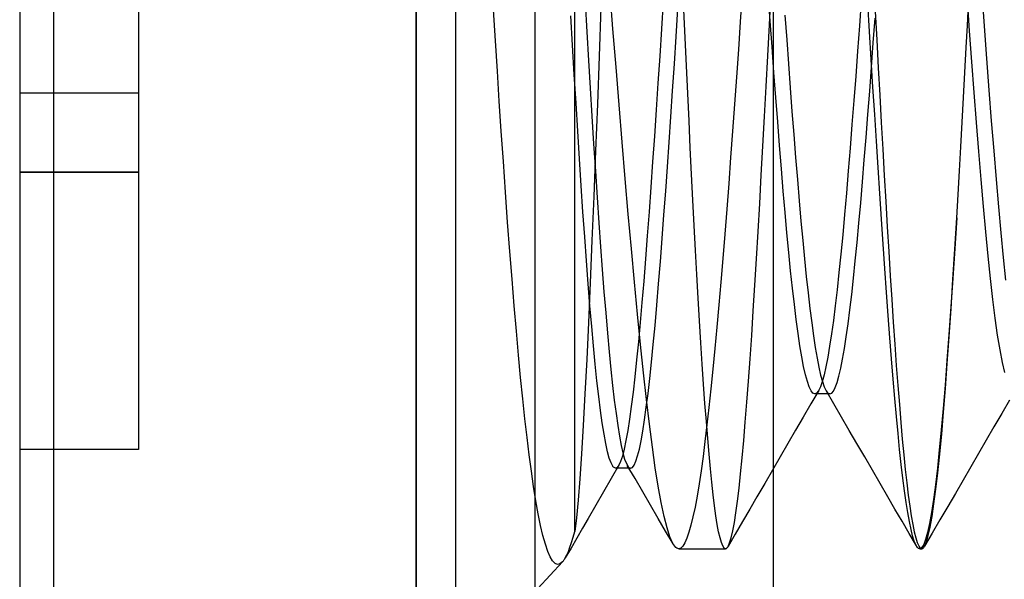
# Model space of a CAD drawing. Header units: millimetres. Extents: x 0 to 93, y 0 to 191.
# Tile 84 of 148: x 0 to 2.48, y 156.47 to 157.89. Entities that reach past the tile are written whole.
import ezdxf

# ---------------------------------------------------------------- set-up
doc = ezdxf.new("R2010")
doc.units = ezdxf.units.MM
doc.layers.add('MAIN-1', color=7, linetype='Continuous')
doc.layers.add('MAIN-2', color=7, linetype='Continuous')

msp = doc.modelspace()

# ---------------------------------------------------------------- linework, layer by layer
at = {"layer": 'MAIN-1'}
for p, q in [((0, 187.5), (0, 5)), ((1, 187.5), (1, 5)), ((1.1, 16.6), (1.1, 183.1)), ((1.9, 183.1), (1.9, 16.6))]:
    msp.add_line(p, q, dxfattribs=at)
at = {"layer": 'MAIN-2'}
for p, q in [((1, 0), (1, 187.5)), ((1.9, 183.1), (1.9, 16.6)), ((1.3, 23.45), (1.3, 167.05)), ((0.0852, 160.96), (0.0852, 155.14)), ((0.0852, 160.96), (0.0852, 155.14)), ((1.4, 156.5933), (1.4, 159.55)), ((0.3, 158.4), (0.3, 157.7)), ((1.4962, 157.8625), (1.4884, 157.9602)), ((1.426, 157.9288), (1.4303, 157.8546)), ((1.6232, 157.9312), (1.6187, 157.862)), ((1.8222, 157.9507), (1.8173, 157.88)), ((1.8928, 157.8819), (1.8881, 157.9477)), ((1.8907, 157.8721), (1.8949, 157.9511)), ((2.1225, 157.9338), (2.1178, 157.8694)), ((2.3891, 157.9377), (2.3949, 157.8573)), ((2.4263, 157.9508), (2.4323, 157.8685)), ((1.2, 157.832), (1.1952, 157.9103)), ((1.466, 157.9158), (1.4614, 157.7931)), ((1.6556, 157.843), (1.6601, 157.9124)), ((1.6781, 157.8394), (1.6748, 157.9105)), ((2.1434, 157.8551), (2.1391, 157.9263)), ((2.1577, 157.9057), (2.1615, 157.8345)), ((2.3903, 157.8705), (2.3932, 157.926)), ((1.3942, 157.8206), (1.3899, 157.8949)), ((1.8173, 157.88), (1.8124, 157.8099)), ((1.8975, 157.8167), (1.8928, 157.8819)), ((1.9299, 157.8965), (1.9343, 157.8347)), ((2.1528, 157.8267), (2.1574, 157.8887)), ((1.4303, 157.8546), (1.4346, 157.7826)), ((1.504, 157.7656), (1.4962, 157.8625)), ((1.6187, 157.862), (1.6142, 157.7932)), ((1.8866, 157.7939), (1.8907, 157.8721)), ((2.1178, 157.8694), (2.1131, 157.8056)), ((2.1477, 157.7846), (2.1434, 157.8551)), ((2.3873, 157.8153), (2.3903, 157.8705)), ((2.3949, 157.8573), (2.4008, 157.7787)), ((2.4323, 157.8685), (2.4383, 157.7872)), ((1.2048, 157.7554), (1.2, 157.832)), ((1.6511, 157.7738), (1.6556, 157.843)), ((1.6814, 157.7687), (1.6781, 157.8394)), ((1.9343, 157.8347), (1.9388, 157.7735)), ((2.1615, 157.8345), (2.1653, 157.764)), ((1.3986, 157.7472), (1.3942, 157.8206)), ((1.8124, 157.8099), (1.8075, 157.7405)), ((1.9022, 157.7523), (1.8975, 157.8167)), ((2.1131, 157.8056), (2.1084, 157.7428)), ((2.1482, 157.7653), (2.1528, 157.8267)), ((2.3839, 157.7518), (2.3873, 157.8153)), ((1.4346, 157.7826), (1.4388, 157.712)), ((1.4614, 157.7931), (1.4568, 157.6723)), ((1.6142, 157.7932), (1.6097, 157.725)), ((1.8825, 157.7167), (1.8866, 157.7939)), ((2.1519, 157.7149), (2.1477, 157.7846)), ((2.4008, 157.7787), (2.4066, 157.7014)), ((2.4383, 157.7872), (2.4443, 157.7075)), ((1.2096, 157.6797), (1.2048, 157.7554)), ((1.5118, 157.67), (1.504, 157.7656)), ((1.6466, 157.7059), (1.6511, 157.7738)), ((1.6847, 157.6988), (1.6814, 157.7687)), ((1.9388, 157.7735), (1.9432, 157.7132)), ((2.1437, 157.7049), (2.1482, 157.7653)), ((2.1653, 157.764), (2.169, 157.6944)), ((1.403, 157.6748), (1.3986, 157.7472)), ((1.8075, 157.7405), (1.8027, 157.6719)), ((1.9069, 157.6892), (1.9022, 157.7523)), ((2.1084, 157.7428), (2.1037, 157.681)), ((2.3805, 157.6888), (2.3839, 157.7518)), ((1.4388, 157.712), (1.4431, 157.6419)), ((1.6097, 157.725), (1.6052, 157.6577)), ((1.6422, 157.6398), (1.6466, 157.7059)), ((1.8784, 157.6409), (1.8825, 157.7167)), ((1.9432, 157.7132), (1.9477, 157.6537)), ((2.1391, 157.6457), (2.1437, 157.7049)), ((2.1562, 157.6462), (2.1519, 157.7149)), ((2.4443, 157.7075), (2.4503, 157.6297)), ((0, 157.7), (0, 157.7)), ((0, 157.7), (0, 157.7)), ((0.3, 157.7), (0, 157.7)), ((0.3, 157.7), (0.3, 157.7)), ((0.3, 157.7), (0.3, 157.5)), ((0.3, 157.7), (0.3, 157.7)), ((1.2146, 157.604), (1.2096, 157.6797)), ((1.688, 157.6298), (1.6847, 157.6988)), ((1.9116, 157.6274), (1.9069, 157.6892)), ((2.1037, 157.681), (2.099, 157.6204)), ((2.169, 157.6944), (2.1728, 157.6258)), ((2.377, 157.6264), (2.3805, 157.6888)), ((2.4066, 157.7014), (2.4124, 157.6259)), ((1.4074, 157.6036), (1.403, 157.6748)), ((1.4568, 157.6723), (1.4522, 157.554)), ((1.5195, 157.576), (1.5118, 157.67)), ((1.6052, 157.6577), (1.6008, 157.5914)), ((1.8027, 157.6719), (1.7978, 157.6041)), ((1.4431, 157.6419), (1.4475, 157.572)), ((1.6378, 157.576), (1.6422, 157.6398)), ((1.6913, 157.5619), (1.688, 157.6298)), ((1.8744, 157.5663), (1.8784, 157.6409)), ((1.9477, 157.6537), (1.9522, 157.5951)), ((2.1346, 157.5878), (2.1391, 157.6457)), ((2.1604, 157.5786), (2.1562, 157.6462)), ((2.4503, 157.6297), (2.4563, 157.5544)), ((1.9163, 157.5673), (1.9116, 157.6274)), ((2.099, 157.6204), (2.0943, 157.5612)), ((2.1728, 157.6258), (2.1766, 157.5583)), ((2.3735, 157.5647), (2.377, 157.6264)), ((2.4124, 157.6259), (2.4183, 157.5525)), ((1.2198, 157.5274), (1.2146, 157.604)), ((1.4118, 157.5339), (1.4074, 157.6036)), ((1.6008, 157.5914), (1.5963, 157.5262)), ((1.7978, 157.6041), (1.7929, 157.5373)), ((1.9522, 157.5951), (1.9567, 157.5378)), ((2.13, 157.5313), (2.1346, 157.5878)), ((1.4475, 157.572), (1.4519, 157.503)), ((1.5273, 157.4839), (1.5195, 157.576)), ((1.6335, 157.5138), (1.6378, 157.576)), ((1.6946, 157.4952), (1.6913, 157.5619)), ((1.8703, 157.4932), (1.8744, 157.5663)), ((1.9209, 157.509), (1.9163, 157.5673)), ((2.0943, 157.5612), (2.0896, 157.5036)), ((2.1647, 157.5121), (2.1604, 157.5786)), ((2.1766, 157.5583), (2.1803, 157.4919)), ((2.37, 157.5039), (2.3735, 157.5647)), ((1.4162, 157.4662), (1.4118, 157.5339)), ((1.4522, 157.554), (1.4477, 157.4389)), ((1.7929, 157.5373), (1.788, 157.4716)), ((1.9567, 157.5378), (1.9613, 157.482)), ((2.1255, 157.4762), (2.13, 157.5313)), ((2.4183, 157.5525), (2.4242, 157.4817)), ((2.4563, 157.5544), (2.4623, 157.4819)), ((1.2251, 157.4503), (1.2198, 157.5274)), ((1.5963, 157.5262), (1.5918, 157.4623)), ((1.6292, 157.4528), (1.6335, 157.5138)), ((1.9256, 157.4527), (1.9209, 157.509)), ((2.1689, 157.4465), (2.1647, 157.5121)), ((0, 157.5), (0.3, 157.5)), ((0.3, 157.5), (0, 157.5)), ((0.3, 157.5), (0.3, 156.8)), ((1.4519, 157.503), (1.4563, 157.4362)), ((1.5349, 157.394), (1.5273, 157.4839)), ((1.6979, 157.4297), (1.6946, 157.4952)), ((1.8663, 157.4213), (1.8703, 157.4932)), ((1.9613, 157.482), (1.9658, 157.4283)), ((2.0896, 157.5036), (2.0849, 157.4477)), ((2.1803, 157.4919), (2.1841, 157.4266)), ((2.3665, 157.444), (2.37, 157.5039)), ((2.4242, 157.4817), (2.43, 157.4139)), ((2.4623, 157.4819), (2.4683, 157.4126)), ((1.4206, 157.4006), (1.4162, 157.4662)), ((1.5918, 157.4623), (1.5873, 157.3999)), ((1.788, 157.4716), (1.7831, 157.4072)), ((2.1209, 157.423), (2.1255, 157.4762)), ((1.2306, 157.3741), (1.2251, 157.4503)), ((1.4477, 157.4389), (1.4432, 157.3276)), ((1.4563, 157.4362), (1.4606, 157.3726)), ((1.6248, 157.3925), (1.6292, 157.4528)), ((1.9303, 157.3987), (1.9256, 157.4527)), ((2.0849, 157.4477), (2.0802, 157.3939)), ((2.1731, 157.382), (2.1689, 157.4465)), ((2.363, 157.3852), (2.3665, 157.444)), ((1.7012, 157.3655), (1.6979, 157.4297)), ((1.7831, 157.4072), (1.7782, 157.3442)), ((1.8622, 157.3508), (1.8663, 157.4213)), ((1.9658, 157.4283), (1.9703, 157.3769)), ((2.1163, 157.3718), (2.1209, 157.423)), ((2.1841, 157.4266), (2.1879, 157.3625)), ((2.43, 157.4139), (2.4359, 157.3494)), ((2.4683, 157.4126), (2.4743, 157.3469)), ((1.425, 157.3373), (1.4206, 157.4006)), ((1.5426, 157.3068), (1.5349, 157.394)), ((1.5873, 157.3999), (1.5828, 157.3395)), ((1.6204, 157.3331), (1.6248, 157.3925)), ((1.9349, 157.347), (1.9303, 157.3987)), ((2.0802, 157.3939), (2.0755, 157.3423)), ((2.1773, 157.3187), (2.1731, 157.382)), ((2.363, 157.3852), (2.3582, 157.3076)), ((2.3582, 157.3059), (2.363, 157.3852)), ((1.2362, 157.3003), (1.2306, 157.3741)), ((1.4606, 157.3726), (1.4649, 157.3122)), ((1.7046, 157.3028), (1.7012, 157.3655)), ((1.9703, 157.3769), (1.9748, 157.3279)), ((2.1118, 157.323), (2.1163, 157.3718)), ((2.1879, 157.3625), (2.1917, 157.2998)), ((1.4294, 157.2766), (1.425, 157.3373)), ((1.5828, 157.3395), (1.5783, 157.2813)), ((1.6159, 157.2751), (1.6204, 157.3331)), ((1.7782, 157.3442), (1.7732, 157.2827)), ((1.8581, 157.282), (1.8622, 157.3508)), ((1.9396, 157.2978), (1.9349, 157.347)), ((2.0755, 157.3423), (2.0708, 157.2934)), ((2.4359, 157.3494), (2.4418, 157.2886)), ((2.4743, 157.3469), (2.4803, 157.2852)), ((1.4432, 157.3276), (1.4387, 157.221)), ((1.4649, 157.3122), (1.4692, 157.2544)), ((1.5503, 157.2227), (1.5426, 157.3068)), ((1.9748, 157.3279), (1.9793, 157.2813)), ((2.1072, 157.2767), (2.1118, 157.323)), ((2.1816, 157.2569), (2.1773, 157.3187)), ((2.3582, 157.3076), (2.3532, 157.2326)), ((1.2417, 157.2299), (1.2362, 157.3003)), ((1.7079, 157.2417), (1.7046, 157.3028)), ((1.7732, 157.2827), (1.7682, 157.223)), ((1.8541, 157.2152), (1.8581, 157.282)), ((1.9442, 157.2511), (1.9396, 157.2978)), ((2.0708, 157.2934), (2.0661, 157.2471)), ((2.1917, 157.2998), (2.1955, 157.2386)), ((2.3535, 157.2292), (2.3582, 157.3059)), ((2.4418, 157.2886), (2.4477, 157.2317)), ((2.4803, 157.2852), (2.4863, 157.2277)), ((1.4338, 157.2185), (1.4294, 157.2766)), ((1.5783, 157.2813), (1.5738, 157.2254)), ((1.6114, 157.2188), (1.6159, 157.2751)), ((1.9793, 157.2813), (1.9838, 157.2371)), ((2.1027, 157.233), (2.1072, 157.2767)), ((1.4692, 157.2544), (1.4735, 157.1987)), ((1.7113, 157.1823), (1.7079, 157.2417)), ((1.9489, 157.2072), (1.9442, 157.2511)), ((1.9838, 157.2371), (1.9883, 157.1954)), ((2.0661, 157.2471), (2.0614, 157.2038)), ((2.0982, 157.1918), (2.1027, 157.233)), ((2.1858, 157.1967), (2.1816, 157.2569)), ((2.1955, 157.2386), (2.1993, 157.179)), ((2.3532, 157.2326), (2.3483, 157.1603)), ((1.2471, 157.1628), (1.2417, 157.2299)), ((1.4382, 157.1632), (1.4338, 157.2185)), ((1.4387, 157.221), (1.4343, 157.1206)), ((1.5579, 157.1422), (1.5503, 157.2227)), ((1.5738, 157.2254), (1.5693, 157.1718)), ((1.6069, 157.1647), (1.6114, 157.2188)), ((1.7682, 157.223), (1.7633, 157.1651)), ((1.85, 157.1506), (1.8541, 157.2152)), ((2.3488, 157.1554), (2.3535, 157.2292)), ((2.4477, 157.2317), (2.4536, 157.1792)), ((1.4735, 157.1987), (1.4779, 157.1451)), ((1.9536, 157.1661), (1.9489, 157.2072)), ((1.9883, 157.1954), (1.9929, 157.1565)), ((2.0614, 157.2038), (2.0567, 157.1634)), ((2.0936, 157.1533), (2.0982, 157.1918)), ((2.19, 157.1385), (2.1858, 157.1967)), ((1.2526, 157.0991), (1.2471, 157.1628)), ((1.4427, 157.111), (1.4382, 157.1632)), ((1.5693, 157.1718), (1.5648, 157.1206)), ((1.6023, 157.1135), (1.6069, 157.1647)), ((1.7147, 157.1248), (1.7113, 157.1823)), ((1.7633, 157.1651), (1.7583, 157.109)), ((1.9583, 157.1281), (1.9536, 157.1661)), ((2.0567, 157.1634), (2.052, 157.126)), ((2.1993, 157.179), (2.2031, 157.1214)), ((2.3483, 157.1603), (2.3434, 157.091)), ((2.4536, 157.1792), (2.4596, 157.1315)), ((1.4779, 157.1451), (1.4823, 157.0943)), ((1.5656, 157.0657), (1.5579, 157.1422)), ((1.846, 157.0885), (1.85, 157.1506)), ((1.9929, 157.1565), (1.9974, 157.1204)), ((2.089, 157.1175), (2.0936, 157.1533)), ((2.1943, 157.0825), (2.19, 157.1385)), ((2.3441, 157.0847), (2.3488, 157.1554)), ((1.4343, 157.1206), (1.4299, 157.0273)), ((1.4471, 157.0618), (1.4427, 157.111)), ((1.5648, 157.1206), (1.5603, 157.0721)), ((1.5978, 157.0655), (1.6023, 157.1135)), ((1.7181, 157.0693), (1.7147, 157.1248)), ((1.7583, 157.109), (1.7534, 157.055)), ((1.963, 157.0933), (1.9583, 157.1281)), ((1.9974, 157.1204), (2.0019, 157.0874)), ((2.052, 157.126), (2.0474, 157.0919)), ((2.0845, 157.0847), (2.089, 157.1175)), ((2.2031, 157.1214), (2.2069, 157.0659)), ((2.4596, 157.1315), (2.4655, 157.0889)), ((1.258, 157.0387), (1.2526, 157.0991)), ((1.4823, 157.0943), (1.4866, 157.0467)), ((1.842, 157.0293), (1.846, 157.0885)), ((1.9677, 157.0619), (1.963, 157.0933)), ((2.0019, 157.0874), (2.0065, 157.0576)), ((2.0474, 157.0919), (2.0427, 157.0609)), ((2.0799, 157.0549), (2.0845, 157.0847)), ((2.3434, 157.091), (2.3385, 157.025)), ((2.3394, 157.0174), (2.3441, 157.0847)), ((2.4655, 157.0889), (2.4715, 157.0518)), ((1.4515, 157.0159), (1.4471, 157.0618)), ((1.5603, 157.0721), (1.5559, 157.0264)), ((1.5731, 156.9936), (1.5656, 157.0657)), ((1.5934, 157.021), (1.5978, 157.0655)), ((1.7215, 157.0159), (1.7181, 157.0693)), ((1.9723, 157.034), (1.9677, 157.0619)), ((2.0427, 157.0609), (2.038, 157.0333)), ((2.1985, 157.0288), (2.1943, 157.0825)), ((2.2069, 157.0659), (2.2108, 157.0127)), ((1.2634, 156.9817), (1.258, 157.0387)), ((1.4866, 157.0467), (1.4909, 157.0027)), ((1.7534, 157.055), (1.7484, 157.0032)), ((1.977, 157.0096), (1.9723, 157.034)), ((2.0065, 157.0576), (2.011, 157.0311)), ((2.0753, 157.0284), (2.0799, 157.0549)), ((2.4715, 157.0518), (2.4774, 157.0202)), ((1.4299, 157.0273), (1.4255, 156.9408)), ((1.4559, 156.9735), (1.4515, 157.0159)), ((1.5559, 157.0264), (1.5514, 156.984)), ((1.589, 156.9798), (1.5934, 157.021)), ((1.7249, 156.9649), (1.7215, 157.0159)), ((1.838, 156.973), (1.842, 157.0293)), ((1.9817, 156.9888), (1.977, 157.0096)), ((2.011, 157.0311), (2.0155, 157.0079)), ((2.0334, 157.0091), (2.0287, 156.9885)), ((2.038, 157.0333), (2.0334, 157.0091)), ((2.0707, 157.0053), (2.0753, 157.0284)), ((2.2027, 156.9777), (2.1985, 157.0288)), ((2.2108, 157.0127), (2.2146, 156.9621)), ((2.3385, 157.025), (2.3337, 156.9627)), ((2.3347, 156.954), (2.3394, 157.0174)), ((2.4774, 157.0202), (2.4834, 156.9944)), ((1.4909, 157.0027), (1.4952, 156.9622)), ((1.5514, 156.984), (1.5469, 156.945)), ((1.5806, 156.9263), (1.5731, 156.9936)), ((1.7484, 157.0032), (1.7433, 156.9537)), ((1.9864, 156.9716), (1.9817, 156.9888)), ((2.0155, 157.0079), (2.02, 156.9881)), ((2.02, 156.9881), (2.0245, 156.9717)), ((2.0287, 156.9885), (2.024, 156.9715)), ((2.0615, 156.9695), (2.0661, 156.9856)), ((2.0661, 156.9856), (2.0707, 157.0053)), ((1.2688, 156.9281), (1.2634, 156.9817)), ((1.4603, 156.9345), (1.4559, 156.9735)), ((1.4952, 156.9622), (1.4996, 156.9251)), ((1.5847, 156.9418), (1.589, 156.9798)), ((1.7283, 156.9165), (1.7249, 156.9649)), ((1.834, 156.9198), (1.838, 156.973)), ((1.9911, 156.9582), (1.9864, 156.9716)), ((2.024, 156.9715), (2.0193, 156.9582)), ((2.0245, 156.9717), (2.029, 156.9587)), ((2.0569, 156.9569), (2.0615, 156.9695)), ((2.2069, 156.9293), (2.2027, 156.9777)), ((2.2146, 156.9621), (2.2184, 156.9141)), ((2.3337, 156.9627), (2.3289, 156.9042)), ((1.4255, 156.9408), (1.4212, 156.8612)), ((1.4647, 156.899), (1.4603, 156.9345)), ((1.5469, 156.945), (1.5425, 156.9093)), ((1.5803, 156.9069), (1.5847, 156.9418)), ((1.7433, 156.9537), (1.7383, 156.9066)), ((1.9958, 156.9486), (1.9911, 156.9582)), ((2.0151, 156.9495), (1.9956, 156.9159)), ((2.0005, 156.9428), (1.9958, 156.9486)), ((2.0052, 156.9409), (2.0005, 156.9428)), ((2.006, 156.9409), (2.0052, 156.9409)), ((2.0433, 156.9409), (2.0052, 156.9409)), ((2.0068, 156.9411), (2.006, 156.9409)), ((2.0075, 156.9414), (2.0068, 156.9411)), ((2.0083, 156.9418), (2.0075, 156.9414)), ((2.0091, 156.9422), (2.0083, 156.9418)), ((2.0099, 156.9428), (2.0091, 156.9422)), ((2.0146, 156.9486), (2.0099, 156.9428)), ((2.0193, 156.9582), (2.0146, 156.9486)), ((2.029, 156.9587), (2.0314, 156.9533)), ((2.0314, 156.9533), (2.0338, 156.9488)), ((2.053, 156.9158), (2.0335, 156.9493)), ((2.0338, 156.9488), (2.0362, 156.9454)), ((2.0362, 156.9454), (2.0386, 156.9429)), ((2.0386, 156.9429), (2.0409, 156.9414)), ((2.0409, 156.9414), (2.0433, 156.9409)), ((2.0433, 156.9409), (2.0478, 156.9426)), ((2.0478, 156.9426), (2.0523, 156.948)), ((2.0523, 156.948), (2.0569, 156.9569)), ((2.33, 156.8945), (2.3347, 156.954)), ((1.2742, 156.8778), (1.2688, 156.9281)), ((1.4996, 156.9251), (1.5039, 156.8912)), ((1.588, 156.8639), (1.5806, 156.9263)), ((1.7317, 156.8708), (1.7283, 156.9165)), ((1.83, 156.8697), (1.834, 156.9198)), ((1.9956, 156.9159), (1.9761, 156.8823)), ((2.0726, 156.8822), (2.053, 156.9158)), ((2.211, 156.8835), (2.2069, 156.9293)), ((2.2184, 156.9141), (2.2222, 156.8688)), ((2.4962, 156.9248), (2.4766, 156.8912)), ((1.4692, 156.8673), (1.4647, 156.899)), ((1.5039, 156.8912), (1.5083, 156.8607)), ((1.5425, 156.9093), (1.538, 156.8769)), ((1.5759, 156.8752), (1.5803, 156.9069)), ((1.7383, 156.9066), (1.7333, 156.8623)), ((2.3289, 156.9042), (2.3241, 156.8497)), ((2.3252, 156.8392), (2.33, 156.8945)), ((2.4766, 156.8912), (2.4571, 156.8576)), ((1.2796, 156.8307), (1.2742, 156.8778)), ((1.4212, 156.8612), (1.4169, 156.7894)), ((1.4736, 156.8393), (1.4692, 156.8673)), ((1.5083, 156.8607), (1.5126, 156.8339)), ((1.538, 156.8769), (1.5335, 156.848)), ((1.5715, 156.847), (1.5759, 156.8752)), ((1.5955, 156.8066), (1.588, 156.8639)), ((1.7333, 156.8623), (1.7283, 156.8209)), ((1.7352, 156.8281), (1.7317, 156.8708)), ((1.826, 156.8228), (1.83, 156.8697)), ((1.9761, 156.8823), (1.9566, 156.8488)), ((2.092, 156.8487), (2.0726, 156.8822)), ((2.2151, 156.8404), (2.211, 156.8835)), ((2.2222, 156.8688), (2.2259, 156.8264)), ((1.478, 156.8151), (1.4736, 156.8393)), ((1.5335, 156.848), (1.529, 156.8227)), ((1.5671, 156.8223), (1.5715, 156.847)), ((1.9566, 156.8488), (1.9371, 156.8152)), ((2.1115, 156.8152), (2.092, 156.8487)), ((2.2192, 156.8), (2.2151, 156.8404)), ((2.3241, 156.8497), (2.3192, 156.7994)), ((2.3204, 156.7882), (2.3252, 156.8392)), ((2.4571, 156.8576), (2.4376, 156.824)), ((1.285, 156.7867), (1.2796, 156.8307)), ((1.4825, 156.7948), (1.478, 156.8151)), ((1.5126, 156.8339), (1.517, 156.8108)), ((1.517, 156.8108), (1.5214, 156.7916)), ((1.529, 156.8227), (1.5245, 156.8012)), ((1.5627, 156.8013), (1.5671, 156.8223)), ((1.7283, 156.8209), (1.7233, 156.7823)), ((1.7386, 156.7884), (1.7352, 156.8281)), ((1.822, 156.7792), (1.826, 156.8228)), ((1.9371, 156.8152), (1.9177, 156.7817)), ((2.131, 156.7817), (2.1115, 156.8152)), ((2.2259, 156.8264), (2.2297, 156.7869)), ((2.4376, 156.824), (2.4181, 156.7904)), ((0, 156.8), (0, 156.8)), ((0.3, 156.8), (0, 156.8)), ((0.3, 156.8), (0.3, 156.8)), ((1.2905, 156.7454), (1.285, 156.7867)), ((1.4169, 156.7894), (1.4126, 156.7263)), ((1.4869, 156.7785), (1.4825, 156.7948)), ((1.5245, 156.8012), (1.5201, 156.7836)), ((1.5214, 156.7916), (1.5257, 156.7763)), ((1.5583, 156.7841), (1.5627, 156.8013)), ((1.6029, 156.7545), (1.5955, 156.8066)), ((1.742, 156.7515), (1.7386, 156.7884)), ((2.2233, 156.7625), (2.2192, 156.8)), ((2.2297, 156.7869), (2.2334, 156.7502)), ((2.3192, 156.7994), (2.3143, 156.7532)), ((2.3155, 156.7417), (2.3204, 156.7882)), ((2.4181, 156.7904), (2.3986, 156.7568)), ((1.4913, 156.7663), (1.4869, 156.7785)), ((1.4957, 156.758), (1.4913, 156.7663)), ((1.5112, 156.7606), (1.4919, 156.7271)), ((1.5112, 156.7605), (1.5067, 156.7549)), ((1.5156, 156.7701), (1.5112, 156.7605)), ((1.5201, 156.7836), (1.5156, 156.7701)), ((1.5257, 156.7763), (1.5301, 156.7648)), ((1.5301, 156.7648), (1.5345, 156.7572)), ((1.5519, 156.7269), (1.5324, 156.7603)), ((1.5452, 156.7551), (1.5495, 156.7609)), ((1.5495, 156.7609), (1.5539, 156.7706)), ((1.5539, 156.7706), (1.5583, 156.7841)), ((1.7233, 156.7823), (1.7183, 156.7464)), ((1.8181, 156.7391), (1.822, 156.7792)), ((1.9177, 156.7817), (1.8982, 156.7481)), ((2.1505, 156.7481), (2.131, 156.7817)), ((2.2274, 156.7277), (2.2233, 156.7625)), ((1.2962, 156.7067), (1.2905, 156.7454)), ((1.496, 156.7576), (1.4957, 156.758)), ((1.4964, 156.7571), (1.496, 156.7576)), ((1.4967, 156.7567), (1.4964, 156.7571)), ((1.4971, 156.7563), (1.4967, 156.7567)), ((1.4974, 156.7559), (1.4971, 156.7563)), ((1.4978, 156.7556), (1.4974, 156.7559)), ((1.5022, 156.7532), (1.4978, 156.7556)), ((1.5067, 156.7549), (1.5022, 156.7532)), ((1.509, 156.7531), (1.5027, 156.7531)), ((1.5154, 156.7531), (1.509, 156.7531)), ((1.5217, 156.7531), (1.5154, 156.7531)), ((1.5281, 156.7531), (1.5217, 156.7531)), ((1.5344, 156.7531), (1.5281, 156.7531)), ((1.5408, 156.7531), (1.5344, 156.7531)), ((1.5345, 156.7572), (1.5355, 156.756)), ((1.5355, 156.756), (1.5366, 156.755)), ((1.5366, 156.755), (1.5376, 156.7542)), ((1.5376, 156.7542), (1.5387, 156.7536)), ((1.5387, 156.7536), (1.5397, 156.7533)), ((1.5397, 156.7533), (1.5408, 156.7532)), ((1.5408, 156.7532), (1.5452, 156.7551)), ((1.6103, 156.7079), (1.6029, 156.7545)), ((1.7183, 156.7464), (1.7133, 156.7133)), ((1.7454, 156.7175), (1.742, 156.7515)), ((1.8141, 156.7026), (1.8181, 156.7391)), ((1.8982, 156.7481), (1.8788, 156.7146)), ((2.17, 156.7146), (2.1505, 156.7481)), ((2.2334, 156.7502), (2.2372, 156.7164)), ((2.3143, 156.7532), (2.3094, 156.7114)), ((2.3106, 156.6999), (2.3155, 156.7417)), ((2.3986, 156.7568), (2.3791, 156.7233)), ((1.4126, 156.7263), (1.4083, 156.6723)), ((1.4919, 156.7271), (1.4725, 156.6936)), ((1.5714, 156.6935), (1.5519, 156.7269)), ((1.7133, 156.7133), (1.7082, 156.6828)), ((1.7488, 156.6862), (1.7454, 156.7175)), ((1.8788, 156.7146), (1.8593, 156.6811)), ((2.1895, 156.6811), (2.17, 156.7146)), ((2.2315, 156.6959), (2.2274, 156.7277)), ((2.2372, 156.7164), (2.2409, 156.6855)), ((2.3094, 156.7114), (2.3045, 156.6741)), ((2.3791, 156.7233), (2.3597, 156.6897)), ((1.3019, 156.6709), (1.2962, 156.7067)), ((1.4725, 156.6936), (1.4531, 156.6601)), ((1.5908, 156.66), (1.5714, 156.6935)), ((1.6177, 156.6668), (1.6103, 156.7079)), ((1.7523, 156.658), (1.7488, 156.6862)), ((1.8102, 156.6698), (1.8141, 156.7026)), ((2.2356, 156.6669), (2.2315, 156.6959)), ((2.3058, 156.663), (2.3106, 156.6999)), ((2.3597, 156.6897), (2.3403, 156.6563)), ((1.3077, 156.6383), (1.3019, 156.6709)), ((1.4083, 156.6723), (1.4041, 156.6279)), ((1.6251, 156.6316), (1.6177, 156.6668)), ((1.7082, 156.6828), (1.7031, 156.6552)), ((1.8062, 156.6408), (1.8102, 156.6698)), ((1.8593, 156.6811), (1.8411, 156.6497)), ((2.2074, 156.6501), (2.1895, 156.6811)), ((2.2397, 156.6411), (2.2356, 156.6669)), ((2.2409, 156.6855), (2.2447, 156.6575)), ((2.3045, 156.6741), (2.2995, 156.6415)), ((2.301, 156.6312), (2.3058, 156.663)), ((1.3137, 156.6089), (1.3077, 156.6383)), ((1.4531, 156.6601), (1.4337, 156.6266)), ((1.6103, 156.6266), (1.5908, 156.66)), ((1.7031, 156.6552), (1.698, 156.6307)), ((1.7557, 156.6328), (1.7523, 156.658)), ((1.8023, 156.6158), (1.8062, 156.6408)), ((1.8411, 156.6497), (1.8229, 156.6183)), ((2.2254, 156.6191), (2.2074, 156.6501)), ((2.2438, 156.6183), (2.2397, 156.6411)), ((2.2447, 156.6575), (2.2485, 156.6326)), ((2.2995, 156.6415), (2.2946, 156.6137)), ((2.3403, 156.6563), (2.3209, 156.6229)), ((1.4041, 156.6279), (1.4, 156.5934)), ((1.4337, 156.6266), (1.4193, 156.6016)), ((1.6291, 156.5944), (1.6103, 156.6266)), ((1.6325, 156.6026), (1.6251, 156.6316)), ((1.698, 156.6307), (1.6929, 156.6094)), ((1.7592, 156.6109), (1.7557, 156.6328)), ((1.7984, 156.5947), (1.8023, 156.6158)), ((1.8229, 156.6183), (1.8047, 156.5868)), ((2.2434, 156.5882), (2.2254, 156.6191)), ((2.2479, 156.5987), (2.2438, 156.6183)), ((2.2485, 156.6326), (2.2523, 156.6109)), ((2.2946, 156.6137), (2.2897, 156.5909)), ((2.2962, 156.6045), (2.301, 156.6312)), ((2.3209, 156.6229), (2.3015, 156.5895)), ((1.3197, 156.5832), (1.3137, 156.6089)), ((1.3959, 156.5787), (1.4, 156.5934)), ((1.4193, 156.6016), (1.4048, 156.5767)), ((1.6478, 156.5622), (1.6291, 156.5944)), ((1.6398, 156.5799), (1.6325, 156.6026)), ((1.6878, 156.5913), (1.6826, 156.5765)), ((1.6929, 156.6094), (1.6878, 156.5913)), ((1.7627, 156.5924), (1.7592, 156.6109)), ((1.7662, 156.5771), (1.7627, 156.5924)), ((1.8047, 156.5868), (1.7865, 156.5554)), ((1.7944, 156.5776), (1.7984, 156.5947)), ((2.2614, 156.5572), (2.2434, 156.5882)), ((2.252, 156.5824), (2.2479, 156.5987)), ((2.2523, 156.6109), (2.2561, 156.5923)), ((2.2561, 156.5923), (2.2599, 156.5771)), ((2.3015, 156.5895), (2.2822, 156.5561)), ((2.2897, 156.5909), (2.2848, 156.5731)), ((2.2915, 156.5831), (2.2962, 156.6045)), ((1.3258, 156.5613), (1.3197, 156.5832)), ((1.3878, 156.5535), (1.3919, 156.5654)), ((1.4048, 156.5767), (1.3904, 156.5517)), ((1.3919, 156.5654), (1.3959, 156.5787)), ((1.6471, 156.5635), (1.6398, 156.5799)), ((1.6496, 156.5594), (1.6471, 156.5635)), ((1.6774, 156.5649), (1.6723, 156.5567)), ((1.6826, 156.5765), (1.6774, 156.5649)), ((1.7697, 156.5653), (1.7662, 156.5771)), ((1.7732, 156.5568), (1.7697, 156.5653)), ((1.7867, 156.5558), (1.7905, 156.5647)), ((1.7905, 156.5647), (1.7944, 156.5776)), ((2.256, 156.5693), (2.252, 156.5824)), ((2.2601, 156.5596), (2.256, 156.5693)), ((2.2599, 156.5771), (2.2636, 156.5652)), ((2.2636, 156.5652), (2.2674, 156.5568)), ((2.2848, 156.5731), (2.2798, 156.5603)), ((2.2822, 156.5561), (2.2869, 156.567)), ((2.2869, 156.567), (2.2915, 156.5831)), ((1.3319, 156.5433), (1.3258, 156.5613)), ((1.338, 156.5293), (1.3319, 156.5433)), ((1.3904, 156.5517), (1.3759, 156.5267)), ((1.3798, 156.5341), (1.3838, 156.5431)), ((1.3838, 156.5431), (1.3878, 156.5535)), ((1.6521, 156.556), (1.6496, 156.5594)), ((1.6545, 156.5534), (1.6521, 156.556)), ((1.657, 156.5515), (1.6545, 156.5534)), ((1.6595, 156.5504), (1.657, 156.5515)), ((1.662, 156.55), (1.6595, 156.5504)), ((1.6671, 156.5517), (1.662, 156.55)), ((1.662, 156.55), (1.7802, 156.55)), ((1.6723, 156.5567), (1.6671, 156.5517)), ((1.7767, 156.5517), (1.7732, 156.5568)), ((1.7802, 156.55), (1.7767, 156.5517)), ((1.7802, 156.55), (1.7813, 156.5502)), ((1.7813, 156.5502), (1.7824, 156.5506)), ((1.7824, 156.5506), (1.7834, 156.5514)), ((1.7834, 156.5514), (1.7845, 156.5526)), ((1.7845, 156.5526), (1.7856, 156.554)), ((1.7856, 156.554), (1.7867, 156.5558)), ((2.2641, 156.5533), (2.2601, 156.5596)), ((2.2651, 156.5523), (2.2641, 156.5533)), ((2.266, 156.5515), (2.2651, 156.5523)), ((2.2669, 156.5508), (2.266, 156.5515)), ((2.2679, 156.5504), (2.2669, 156.5508)), ((2.2674, 156.5568), (2.2712, 156.5517)), ((2.2688, 156.5501), (2.2679, 156.5504)), ((2.2698, 156.55), (2.2688, 156.5501)), ((2.2748, 156.5526), (2.2698, 156.55)), ((2.2698, 156.55), (2.275, 156.55)), ((2.2712, 156.5517), (2.275, 156.55)), ((2.2798, 156.5603), (2.2748, 156.5526)), ((2.275, 156.55), (2.2762, 156.5502)), ((2.2762, 156.5502), (2.2774, 156.5507)), ((2.2774, 156.5507), (2.2786, 156.5515)), ((2.2786, 156.5515), (2.2798, 156.5527)), ((2.2798, 156.5527), (2.281, 156.5543)), ((2.281, 156.5543), (2.2822, 156.5561)), ((1.1, 156.2283), (1.3687, 156.5164)), ((1.3441, 156.5192), (1.338, 156.5293)), ((1.3502, 156.5129), (1.3441, 156.5192)), ((1.3564, 156.5104), (1.3502, 156.5129)), ((1.3687, 156.5164), (1.3625, 156.5116)), ((1.3687, 156.5164), (1.3699, 156.5178)), ((1.3699, 156.5178), (1.3711, 156.5192)), ((1.3711, 156.5192), (1.3723, 156.5209)), ((1.3723, 156.5209), (1.3735, 156.5226)), ((1.3735, 156.5226), (1.3747, 156.5245)), ((1.3747, 156.5245), (1.3759, 156.5265)), ((1.3759, 156.5265), (1.3798, 156.5341)), ((1.3625, 156.5116), (1.3564, 156.5104))]:
    msp.add_line(p, q, dxfattribs=at)

doc.saveas('drawing.dxf')
